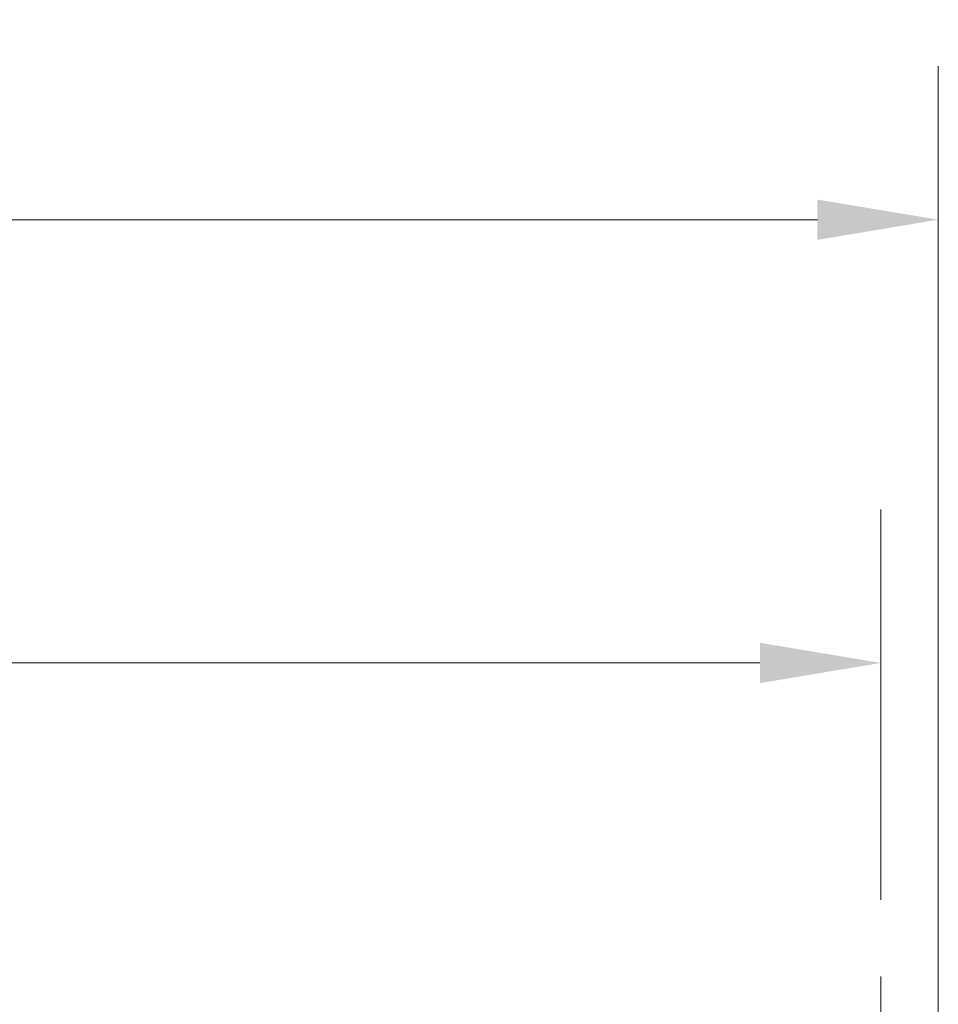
# Model space of a CAD drawing. Header units: inches. Extents: x 8 to 265, y 5 to 155.
# Tile 135 of 152: x 207 to 219, y 111 to 124. Entities that reach past the tile are written whole.
import ezdxf

# ---------------------------------------------------------------- set-up
doc = ezdxf.new("R2010")
doc.units = ezdxf.units.IN
doc.header["$LTSCALE"] = 16
doc.header["$MEASUREMENT"] = 0
doc.layers.add('Centerline (ANSI)', color=7, linetype='Continuous', lineweight=5)
doc.layers.add('Dimension (ANSI)', color=7, linetype='Continuous', lineweight=5)
doc.styles.add('TAHOMA', font='tahoma.ttf')
doc.dimstyles.new('Default (ANSI)', dxfattribs={"dimscale": 16, "dimtxt": 0.07, "dimasz": 0.098425, "dimexe": 0.125, "dimexo": 0.0625, "dimgap": 0.031496, "dimtad": 0, "dimtih": 1, "dimtoh": 1, "dimrnd": 1e-08, "dimzin": 0, "dimdsep": 46, "dimtxsty": 'TAHOMA', "dimcen": 0.09, "dimdle": 0.393701, "dimclrd": 256, "dimclre": 256, "dimclrt": 256, "dimadec": 0, "dimazin": 0, "dimtfac": 1, "dimtofl": 0, "dimtmove": 0, "dimatfit": 3, "dimfxl": 1, "dimtolj": 1, "dimtzin": 0, "dimlwd": -1, "dimlwe": -1, "dimarcsym": 0})

# ---------------------------------------------------------------- blocks, each defined once
blk = doc.blocks.new('*D24')
at = {"layer": 'Defpoints', "color": 0, "transparency": 16777216}
for p in [(218.851, 121.681), (158.851, 110.279), (218.851, 110.279)]:
    blk.add_point(p, dxfattribs=at)
at = {"layer": 'Dimension (ANSI)', "transparency": 16777216}
for p, q in [((158.851, 111.279), (158.851, 123.681)), ((218.851, 111.279), (218.851, 123.681)), ((160.426, 121.681), (184.28, 121.681)), ((217.277, 121.681), (193.422, 121.681))]:
    blk.add_line(p, q, dxfattribs=at)
for points in [[(160.426, 121.943), (160.426, 121.418), (158.851, 121.681)], [(217.277, 121.943), (217.277, 121.418), (218.851, 121.681)]]:
    blk.add_solid(points, dxfattribs=at)
at = {"layer": 'Dimension (ANSI)', "transparency": 16777216, "insert": (188.851, 121.681), "char_height": 1.12, "attachment_point": 5, "style": 'TAHOMA'}
blk.add_mtext('\\A1;\\fTahoma|b0|i0;\\H1.1200;60.00\\P\\fTahoma|b0|i0;\\H1.1200;TUB WIDTH', dxfattribs=at)
blk = doc.blocks.new('*D26')
at = {"layer": 'Defpoints', "color": 0, "transparency": 16777216}
for p in [(218.101, 115.907), (159.601, 111.822), (218.101, 111.822)]:
    blk.add_point(p, dxfattribs=at)
at = {"layer": 'Dimension (ANSI)', "transparency": 16777216}
for p, q in [((159.601, 112.822), (159.601, 117.907)), ((218.101, 112.822), (218.101, 117.907)), ((161.176, 115.907), (186.51, 115.907)), ((216.527, 115.907), (191.193, 115.907))]:
    blk.add_line(p, q, dxfattribs=at)
for points in [[(161.176, 116.169), (161.176, 115.644), (159.601, 115.907)], [(216.527, 116.169), (216.527, 115.644), (218.101, 115.907)]]:
    blk.add_solid(points, dxfattribs=at)
at = {"layer": 'Dimension (ANSI)', "transparency": 16777216, "insert": (188.851, 115.907), "char_height": 1.12, "attachment_point": 5, "style": 'TAHOMA'}
blk.add_mtext('\\A1;58.50', dxfattribs=at)

msp = doc.modelspace()

# ---------------------------------------------------------------- linework, layer by layer
at = {"layer": 'Centerline (ANSI)', "linetype": 'Continuous'}
msp.add_line((218.1014, 111.822), (218.1014, 78.884), dxfattribs=at)

# ---------------------------------------------------------------- dimensions: what is measured, and where the dimension line sits
at = {"layer": 'Dimension (ANSI)'}
dim = msp.add_linear_dim(base=(218.8514, 121.6808), p1=(158.8514, 110.279), p2=(218.8514, 110.279), angle=180, text='\\fTahoma|b0|i0;\\H1.1200;<>\\P\\fTahoma|b0|i0;\\H1.1200;TUB WIDTH', dimstyle='Default (ANSI)', override={"dimgap": 0.031496, "dimtih": 0, "dimtoh": 0, "dimdec": 2, "dimtol": 0, "dimlim": 0, "dimtp": 0, "dimtm": 0, "dimtdec": 2, "dimatfit": 1}, dxfattribs=at)
dim.commit()
dim.dimension.update_dxf_attribs({"geometry": '*D24', "text_midpoint": (188.8514, 121.6808), "dimtype": 160})
dim = msp.add_linear_dim(base=(218.1014, 115.9068), p1=(159.6014, 111.822), p2=(218.1014, 111.822), angle=180, dimstyle='Default (ANSI)', override={"dimgap": 0.031496, "dimtih": 0, "dimtoh": 0, "dimdec": 2, "dimtol": 0, "dimlim": 0, "dimtp": 0, "dimtm": 0, "dimtdec": 2, "dimatfit": 1}, dxfattribs=at)
dim.commit()
dim.dimension.update_dxf_attribs({"geometry": '*D26', "text_midpoint": (188.8514, 115.9068), "dimtype": 160})

doc.saveas('drawing.dxf')
